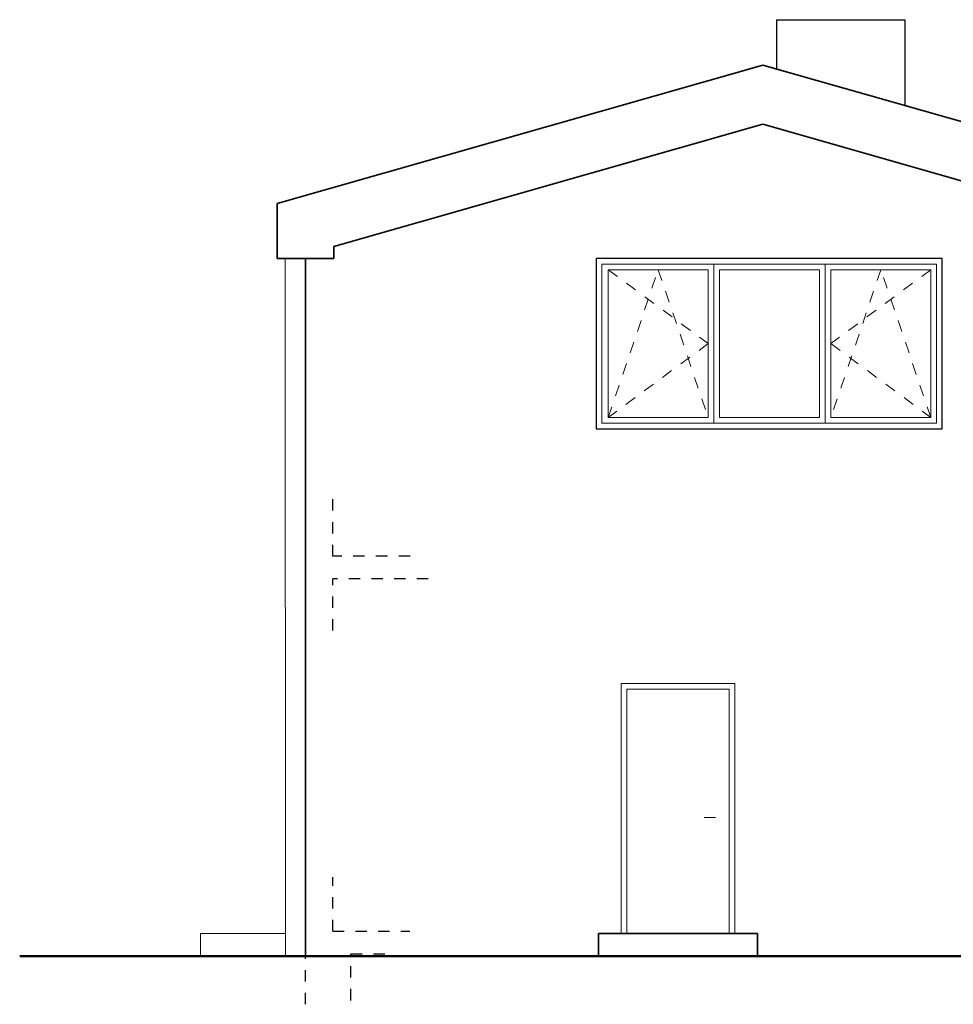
# Model space of a CAD drawing. Header units: millimetres. Extents: x 716 to 905, y 893 to 977.
# Tile 36 of 43: x 871 to 879, y 924 to 932. Entities that reach past the tile are written whole.
import ezdxf

# ---------------------------------------------------------------- set-up
doc = ezdxf.new("R2010")
doc.units = ezdxf.units.MM
doc.header["$MEASUREMENT"] = 0
doc.linetypes.add('STRL1', pattern=[0.18, 0.1, -0.08])
for name, color, linetype, lineweight in [('HTSV_AC_FAVG_GLAS_A01', 242, 'Continuous', 18), ('HTSV_AC_FAVG_GLAS_A02', 12, 'Continuous', 25), ('HTSV_AC_FAVG_GLAS_V01', 242, 'STRL1', 18), ('HTSV_AC_FAVK_ALLG_A00', 213, 'Continuous', 13), ('HTSV_AC_FAVK_ALLG_A02', 212, 'Continuous', 25), ('HTSV_AC_FAVK_ALLG_A03', 220, 'Continuous', 35), ('HTSV_BT_WBES_STBT_V02', 92, 'STRL1', 25), ('HTSV_FA_STRA_VORH_G05', 130, 'Continuous', 50)]:
    doc.layers.add(name, color=color, linetype=linetype, lineweight=lineweight)

msp = doc.modelspace()

# ---------------------------------------------------------------- linework, layer by layer
at = {"layer": 'HTSV_AC_FAVG_GLAS_A01'}
for p, q in [((876.8973, 928.6878), (876.8973, 930.0878)), ((877.8773, 928.6878), (877.8773, 930.0878))]:
    msp.add_line(p, q, dxfattribs=at)
for points in [[(878.8573, 930.0878), (875.9123, 930.0878), (875.9123, 928.6878), (878.8573, 928.6878)], [(876.8473, 930.0378), (875.9673, 930.0378), (875.9673, 928.7378), (876.8473, 928.7378)], [(877.8273, 930.0378), (876.9473, 930.0378), (876.9473, 928.7378), (877.8273, 928.7378)], [(878.8073, 930.0378), (877.9273, 930.0378), (877.9273, 928.7378), (878.8073, 928.7378)]]:
    msp.add_lwpolyline(points, close=True, dxfattribs=at)
at = {"layer": 'HTSV_AC_FAVG_GLAS_A02'}
msp.add_lwpolyline([(878.9073, 930.1378), (875.8623, 930.1378), (875.8623, 928.6378), (878.9073, 928.6378)], close=True, dxfattribs=at)
at = {"layer": 'HTSV_AC_FAVG_GLAS_V01'}
for p, q in [((875.9673, 928.7378), (876.4073, 930.0378)), ((875.9673, 930.0378), (876.8473, 929.3878)), ((876.4073, 930.0378), (876.8473, 928.7378)), ((878.3673, 930.0378), (877.9273, 928.7378)), ((878.8073, 930.0378), (877.9273, 929.3878)), ((878.8073, 928.7378), (878.3673, 930.0378)), ((876.8473, 929.3878), (875.9673, 928.7378)), ((877.9273, 929.3878), (878.8073, 928.7378))]:
    msp.add_line(p, q, dxfattribs=at)
at = {"layer": 'HTSV_AC_FAVK_ALLG_A00'}
for p, q in [((873.1224, 930.1378), (873.1274, 923.9978)), ((876.0824, 924.1978), (876.0824, 926.3978)), ((877.0824, 926.3978), (876.0824, 926.3978)), ((876.1324, 926.3478), (876.1324, 924.1978)), ((877.0324, 926.3478), (876.1324, 926.3478)), ((877.0324, 926.3478), (877.0324, 924.1978)), ((877.0824, 924.1978), (877.0824, 926.3978)), ((877.0824, 926.3978), (877.0824, 924.1978)), ((876.8124, 925.2178), (876.9124, 925.2178)), ((873.1273, 924.1978), (872.3774, 924.1978)), ((872.3774, 924.1978), (872.3774, 923.9978))]:
    msp.add_line(p, q, dxfattribs=at)
at = {"layer": 'HTSV_AC_FAVK_ALLG_A02'}
for p, q in [((877.4473, 932.2378), (877.4473, 931.8037)), ((877.4473, 932.2378), (878.5773, 932.2378)), ((878.5773, 932.2378), (878.5773, 931.482))]:
    msp.add_line(p, q, dxfattribs=at)
at = {"layer": 'HTSV_AC_FAVK_ALLG_A03'}
for p, q in [((877.3274, 931.8378), (873.0524, 930.621)), ((877.3274, 931.8378), (881.6024, 930.621)), ((877.3274, 931.3179), (873.5524, 930.2434)), ((877.3274, 931.3179), (881.1024, 930.2434)), ((873.0524, 930.1378), (873.0524, 930.621)), ((873.5524, 930.1378), (873.5524, 930.2434)), ((873.0524, 930.1378), (873.5524, 930.1378)), ((873.3023, 923.9978), (873.3023, 930.1378)), ((875.8824, 923.9978), (875.8824, 924.1978)), ((875.8824, 924.1978), (877.2824, 924.1978)), ((877.2824, 924.1978), (877.2824, 923.9978))]:
    msp.add_line(p, q, dxfattribs=at)
at = {"layer": 'HTSV_BT_WBES_STBT_V02'}
for p, q in [((873.5423, 927.5178), (873.5423, 928.0264)), ((874.223, 927.5178), (873.5423, 927.5178)), ((874.383, 927.3178), (873.5423, 927.3178)), ((873.5423, 926.8632), (873.5423, 927.3178)), ((873.5423, 924.2178), (873.5423, 924.6917)), ((873.3023, 923.5741), (873.3023, 924.5827)), ((873.5423, 924.2178), (874.2214, 924.2178)), ((873.7023, 924.0178), (874.0685, 924.0178)), ((873.7023, 923.6088), (873.7023, 924.0178))]:
    msp.add_line(p, q, dxfattribs=at)
at = {"layer": 'HTSV_FA_STRA_VORH_G05'}
msp.add_line((870.7868, 923.9978), (883.2821, 923.9978), dxfattribs=at)

doc.saveas('drawing.dxf')
